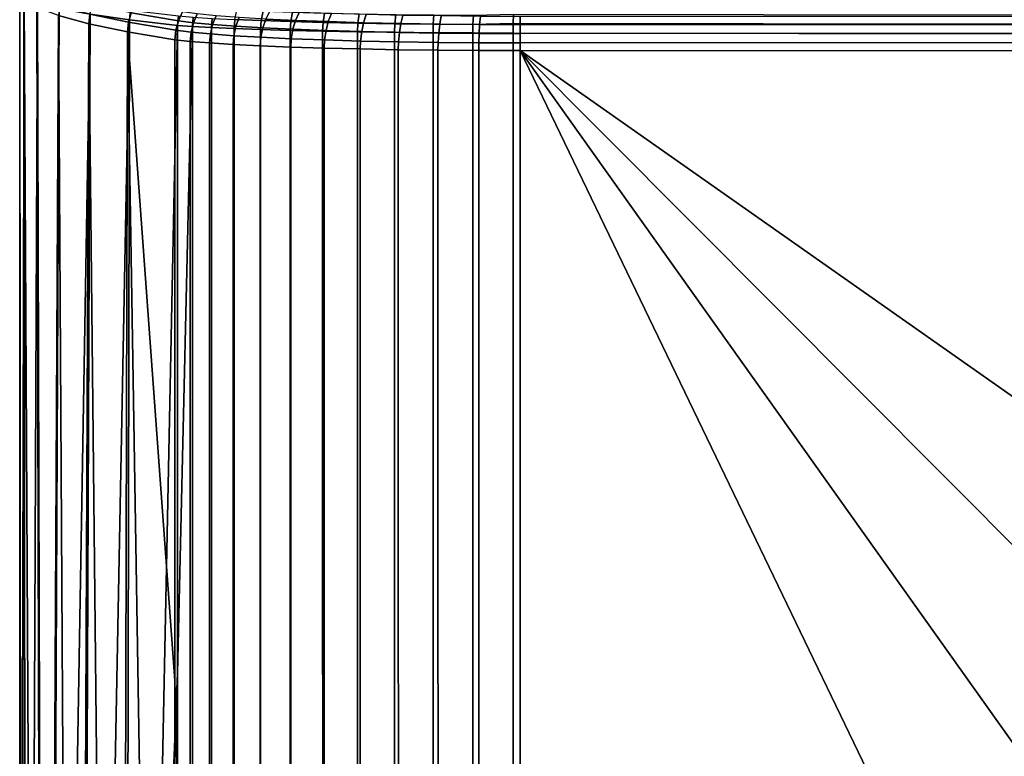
# Model space of a CAD drawing. Header units: metres. Extents: x -109 to 109, y -100 to 76.
# Tile 5 of 256: x -99 to -83, y -13 to -1. Entities that reach past the tile are written whole.
import ezdxf

# ---------------------------------------------------------------- set-up
doc = ezdxf.new("R2010")
doc.units = ezdxf.units.M
doc.layers.add('solid_21062310', color=7, linetype='CONTINUOUS')

msp = doc.modelspace()

# ---------------------------------------------------------------- linework, layer by layer
at = {"layer": 'solid_21062310'}
for points in [[(-98.75, -0.418098, -0.011708), (-98.730972, -21.769121, 1.370872), (-98.66967, -21.778521, 2.816005), (-98.683006, -0.548312, 2.571937)], [(-98.75, -0.418098, -0.011708), (-98.749947, -21.76214, -0.074451), (-98.730972, -21.769121, 1.370872)], [(-98.75, -0.418098, -0.011708), (-98.678482, -0.511583, -2.657245), (-98.726646, -21.758141, -1.518876), (-98.749947, -21.76214, -0.074451)], [(-98.672752, -21.834181, -2.70216), (-98.726646, -21.758141, -1.518876), (-98.678482, -0.511583, -2.657245), (-98.661148, -21.757484, -2.961518)], [(-98.683006, -0.548312, 2.571937), (-98.66967, -21.778521, 2.816005), (-98.56601, -21.789492, 4.259587), (-98.680679, -0.550538, 2.616103)], [(-98.680679, -0.550538, 2.616103), (-98.56601, -21.789492, 4.259587), (-98.420074, -21.800888, 5.699795), (-98.475403, -0.680836, 5.201422)], [(-98.678482, -0.511583, -2.657245), (-98.465393, -0.604798, -5.295138), (-98.553497, -21.760315, -4.40177), (-98.661148, -21.757484, -2.961518)], [(-98.457748, -21.843161, -5.333211), (-98.553497, -21.760315, -4.40177), (-98.465393, -0.604798, -5.295138), (-98.403671, -21.766331, -5.839262)], [(-98.465393, -0.604798, -5.295138), (-98.113792, -0.696942, -7.902711), (-98.2117, -21.774775, -7.27282), (-98.403671, -21.766331, -5.839262)], [(-96.961082, -0.767531, 12.972124), (-96.201729, -0.895038, 15.492537), (-96.137756, -0.754056, 15.478643), (-96.896332, -0.626492, 12.961742)], [(-98.127739, -0.812615, 7.816135), (-98.475403, -0.680836, 5.201422), (-98.420074, -21.800888, 5.699795), (-98.232086, -21.811644, 7.134549)], [(-97.618645, -0.78914, -10.511808), (-97.977753, -21.784542, -8.700654), (-98.2117, -21.774775, -7.27282), (-98.113792, -0.696942, -7.902711)], [(-97.626175, -0.78825, 10.413388), (-98.113129, -0.65733, 7.821765), (-98.127739, -0.812615, 7.816135), (-97.640999, -0.943274, 10.408626)], [(-97.618645, -0.78914, -10.511808), (-97.702248, -21.794136, -10.120281), (-97.977753, -21.784542, -8.700654)], [(-96.983978, -0.880267, -13.090623), (-97.386406, -21.80134, -11.526646), (-97.702248, -21.794136, -10.120281), (-97.618645, -0.78914, -10.511808)], [(-97.001556, -0.917676, 12.97543), (-97.626175, -0.78825, 10.413388), (-97.640999, -0.943274, 10.408626), (-97.016533, -1.072444, 12.971572)], [(-97.626175, -0.78825, 10.413388), (-97.001556, -0.917676, 12.97543), (-96.961082, -0.767531, 12.972124), (-97.585434, -0.637871, 10.412326)], [(-96.969528, -0.725016, -13.092229), (-96.983978, -0.880267, -13.090623), (-97.618645, -0.78914, -10.511808), (-97.604248, -0.633706, -10.514269)], [(-97.001556, -0.917676, 12.97543), (-96.241852, -1.045107, 15.49809), (-96.201729, -0.895038, 15.492537), (-96.961082, -0.767531, 12.972124)], [(-96.201309, -0.814542, -15.619841), (-96.215813, -0.969615, -15.619077), (-96.983978, -0.880267, -13.090623), (-96.969528, -0.725016, -13.092229)], [(-95.898979, -0.785162, 16.084276), (-96.137756, -0.754056, 15.478643), (-96.201729, -0.895038, 15.492537), (-95.960159, -0.926503, 16.105223)], [(-95.593498, -0.814689, 16.659454), (-95.898979, -0.785162, 16.084276), (-95.960159, -0.926503, 16.105223), (-95.651131, -0.956373, 16.687098)], [(-95.260155, -0.725207, -17.313522), (-94.841087, -0.742826, -17.803045), (-94.871292, -0.893965, -17.826498), (-95.293358, -0.87622, -17.333477)], [(-94.841087, -0.742826, -17.803045), (-94.370575, -0.758681, -18.243544), (-94.397423, -0.909934, -18.270147), (-94.871292, -0.893965, -17.826498)], [(-94.262054, -0.760338, 18.066275), (-94.733826, -0.73805, 17.632092), (-94.798782, -0.867513, 17.688484), (-94.319504, -0.890156, 18.129572)], [(-94.370575, -0.758681, -18.243544), (-93.854347, -0.772575, -18.62957), (-93.877502, -0.923927, -18.658934), (-94.397423, -0.909934, -18.270147)], [(-93.744286, -0.779761, 18.444626), (-94.262054, -0.760338, 18.066275), (-94.319504, -0.890156, 18.129572), (-93.793495, -0.909888, 18.513945)], [(-93.854347, -0.772575, -18.62957), (-93.298706, -0.784339, -18.956402), (-93.317879, -0.935775, -18.988104), (-93.877502, -0.923927, -18.658934)], [(-93.187103, -0.796067, 18.762281), (-93.744286, -0.779761, 18.444626), (-93.793495, -0.909888, 18.513945), (-93.22744, -0.926454, 18.836657)], [(-93.298706, -0.784339, -18.956402), (-92.710472, -0.793828, -19.220047), (-92.725441, -0.945332, -19.253635), (-93.317879, -0.935775, -18.988104)], [(-98.121407, -21.916969, 7.819936), (-98.002419, -21.820601, 8.56166), (-98.127739, -0.812615, 7.816135), (-98.232086, -21.811644, 7.134549)], [(-97.640999, -0.943274, 10.408626), (-98.127739, -0.812615, 7.816135), (-98.002419, -21.820601, 8.56166), (-97.731636, -21.826466, 9.978835)], [(-97.633339, -21.938999, 10.411177), (-97.420555, -21.827663, 11.383402), (-97.640999, -0.943274, 10.408626), (-97.731636, -21.826466, 9.978835)], [(-97.016533, -1.072444, 12.971572), (-97.640999, -0.943274, 10.408626), (-97.420555, -21.827663, 11.383402), (-97.070213, -21.822819, 12.772676)], [(-96.983978, -0.880267, -13.090623), (-97.031921, -21.803652, -12.914903), (-97.386406, -21.80134, -11.526646)], [(-96.215813, -0.969615, -15.619077), (-96.64093, -21.798594, -14.280345), (-97.031921, -21.803652, -12.914903), (-96.983978, -0.880267, -13.090623)], [(-96.241852, -1.045107, 15.49809), (-97.001556, -0.917676, 12.97543), (-97.016533, -1.072444, 12.971572), (-96.256943, -1.199629, 15.495126)], [(-95.960159, -0.926503, 16.105223), (-96.201729, -0.895038, 15.492537), (-96.241852, -1.045107, 15.49809), (-95.998543, -1.076793, 16.115196)], [(-95.976219, -0.988079, -16.224403), (-96.215813, -0.969615, -15.619077), (-96.201309, -0.814542, -15.619841), (-95.96244, -0.836262, -16.22331)], [(-95.651131, -0.956373, 16.687098), (-95.960159, -0.926503, 16.105223), (-95.998543, -1.076793, 16.115196), (-95.687279, -1.106879, 16.701275)], [(-95.96244, -0.836262, -16.22331), (-95.658539, -0.85691, -16.796978), (-95.671326, -1.005628, -16.799747), (-95.976219, -0.988079, -16.224403)], [(-95.658539, -0.85691, -16.796978), (-95.293358, -0.87622, -17.333477), (-95.304962, -1.022042, -17.337906), (-95.671326, -1.005628, -16.799747)], [(-95.22522, -0.842252, 17.19639), (-95.593498, -0.814689, 16.659454), (-95.651131, -0.956373, 16.687098), (-95.278557, -0.984257, 17.230291)], [(-95.293358, -0.87622, -17.333477), (-94.871292, -0.893965, -17.826498), (-94.881561, -1.037125, -17.832392), (-95.304962, -1.022042, -17.337906)], [(-94.798782, -0.867513, 17.688484), (-95.22522, -0.842252, 17.19639), (-95.278557, -0.984257, 17.230291), (-94.847145, -1.009813, 17.728119)], [(-94.871292, -0.893965, -17.826498), (-94.397423, -0.909934, -18.270147), (-94.406281, -1.050694, -18.277205), (-94.881561, -1.037125, -17.832392)], [(-94.319504, -0.890156, 18.129572), (-94.798782, -0.867513, 17.688484), (-94.847145, -1.009813, 17.728119), (-94.362282, -1.03272, 18.174349)], [(-94.397423, -0.909934, -18.270147), (-93.877502, -0.923927, -18.658934), (-93.884941, -1.06258, -18.66692), (-94.406281, -1.050694, -18.277205)], [(-93.793495, -0.909888, 18.513945), (-94.319504, -0.890156, 18.129572), (-94.362282, -1.03272, 18.174349), (-93.830132, -1.052682, 18.563206)], [(-93.877502, -0.923927, -18.658934), (-93.317879, -0.935775, -18.988104), (-93.323868, -1.072643, -18.996826), (-93.884941, -1.06258, -18.66692)], [(-93.22744, -0.926454, 18.836657), (-93.793495, -0.909888, 18.513945), (-93.830132, -1.052682, 18.563206), (-93.257477, -1.069441, 18.889683)], [(-93.317879, -0.935775, -18.988104), (-92.725441, -0.945332, -19.253635), (-92.729904, -1.08076, -19.262905), (-93.323868, -1.072643, -18.996826)], [(-92.628639, -0.939643, 19.09358), (-93.22744, -0.926454, 18.836657), (-93.257477, -1.069441, 18.889683), (-92.651688, -1.082784, 19.149607)], [(-92.597679, -0.80905, 19.015179), (-93.187103, -0.796067, 18.762281), (-93.22744, -0.926454, 18.836657), (-92.628639, -0.939643, 19.09358)], [(-92.725441, -0.945332, -19.253635), (-92.107277, -0.952483, -19.452305), (-92.110268, -1.086831, -19.461943), (-92.729904, -1.08076, -19.262905)], [(-92.710472, -0.793828, -19.220047), (-92.096695, -0.800928, -19.417305), (-92.107277, -0.952483, -19.452305), (-92.725441, -0.945332, -19.253635)], [(-92.004578, -0.949286, 19.281425), (-92.628639, -0.939643, 19.09358), (-92.651688, -1.082784, 19.149607), (-92.02034, -1.09254, 19.339645)], [(-91.983414, -0.818541, 19.200079), (-92.597679, -0.80905, 19.015179), (-92.628639, -0.939643, 19.09358), (-92.004578, -0.949286, 19.281425)], [(-92.096695, -0.800928, -19.417305), (-91.46463, -0.80555, -19.545719), (-91.470688, -0.957138, -19.581638), (-92.107277, -0.952483, -19.452305)], [(-91.351898, -0.824418, 19.314564), (-91.983414, -0.818541, 19.200079), (-92.004578, -0.949286, 19.281425), (-91.363007, -0.955257, 19.397734)], [(-91.470688, -0.957138, -19.581638), (-90.823738, -0.939826, -19.637018), (-90.824379, -1.092569, -19.650059), (-91.472427, -1.090781, -19.591526)], [(-91.46463, -0.80555, -19.545719), (-90.822197, -0.791515, -19.598259), (-90.823738, -0.939826, -19.637018), (-91.470688, -0.957138, -19.581638)], [(-90.711609, -0.826588, 19.357237), (-91.351898, -0.824418, 19.314564), (-91.363007, -0.955257, 19.397734), (-90.712517, -0.957463, 19.441093)], [(-58.716366, -0.980183, -20.758232), (-58.717014, -1.132924, -20.771273), (-90.824379, -1.092569, -19.650059), (-90.823738, -0.939826, -19.637018)], [(-90.823738, -0.939826, -19.637018), (-90.822197, -0.791515, -19.598259), (-58.714825, -0.831874, -20.719473), (-58.716366, -0.980183, -20.758232)], [(-90.711609, -0.826588, 19.357237), (-90.712517, -0.957463, 19.441093), (-58.69326, -0.955627, 19.751831), (-58.692348, -0.829593, 19.66728)], [(-97.007668, -21.944921, 12.971788), (-96.681877, -21.810518, 14.144016), (-97.016533, -1.072444, 12.971572), (-97.070213, -21.822819, 12.772676)], [(-97.016533, -1.072444, 12.971572), (-96.256935, -11.494609, 15.495141), (-96.256943, -1.199629, 15.495126)], [(-96.681877, -21.810518, 14.144016), (-96.256943, -21.789589, 15.495131), (-96.256935, -11.494609, 15.495141), (-97.016533, -1.072444, 12.971572)], [(-96.215813, -0.969615, -15.619077), (-96.215805, -11.376868, -15.619093), (-96.64093, -21.798594, -14.280345)], [(-95.998543, -1.076793, 16.115196), (-96.241852, -1.045107, 15.49809), (-96.256943, -1.199629, 15.495126), (-96.012703, -1.226582, 16.11467)], [(-95.976219, -0.988079, -16.224403), (-96.215805, -11.376868, -15.619093), (-96.215813, -0.969615, -15.619077)], [(-95.976204, -21.776505, -16.224434), (-96.215813, -21.784122, -15.619079), (-96.215805, -11.376868, -15.619093), (-95.976219, -0.988079, -16.224403)], [(-95.998543, -1.076793, 16.115196), (-96.012703, -1.226582, 16.11467), (-95.70015, -1.252169, 16.702833), (-95.687279, -1.106879, 16.701275)], [(-95.976219, -0.988079, -16.224403), (-95.671326, -1.005628, -16.799747), (-95.671265, -21.769598, -16.799854), (-95.976204, -21.776505, -16.224434)], [(-95.687279, -1.106879, 16.701275), (-95.70015, -1.252169, 16.702833), (-95.323387, -1.276055, 17.2519), (-95.312019, -1.134964, 17.24839)], [(-95.278557, -0.984257, 17.230291), (-95.651131, -0.956373, 16.687098), (-95.687279, -1.106879, 16.701275), (-95.312019, -1.134964, 17.24839)], [(-95.671326, -1.005628, -16.799747), (-95.304962, -1.022042, -17.337906), (-95.30481, -21.762943, -17.338099), (-95.671265, -21.769598, -16.799854)], [(-94.847145, -1.009813, 17.728119), (-95.278557, -0.984257, 17.230291), (-95.312019, -1.134964, 17.24839), (-94.877487, -1.160705, 17.749817)], [(-95.304962, -1.022042, -17.337906), (-94.881561, -1.037125, -17.832392), (-94.881287, -21.756266, -17.83268), (-95.30481, -21.762943, -17.338099)], [(-94.881561, -1.037125, -17.832392), (-94.406281, -1.050694, -18.277205), (-94.405807, -21.749535, -18.277601), (-94.881287, -21.756266, -17.83268)], [(-94.362282, -1.03272, 18.174349), (-94.847145, -1.009813, 17.728119), (-94.877487, -1.160705, 17.749817), (-94.389114, -1.183777, 18.199274)], [(-94.406281, -1.050694, -18.277205), (-93.884941, -1.06258, -18.66692), (-93.884209, -21.743017, -18.667408), (-94.405807, -21.749535, -18.277601)], [(-93.830132, -1.052682, 18.563206), (-94.362282, -1.03272, 18.174349), (-94.389114, -1.183777, 18.199274), (-93.853119, -1.203883, 18.590942)], [(-93.884941, -1.06258, -18.66692), (-93.323868, -1.072643, -18.996826), (-93.322876, -21.737196, -18.997335), (-93.884209, -21.743017, -18.667408)], [(-93.257477, -1.069441, 18.889683), (-93.830132, -1.052682, 18.563206), (-93.853119, -1.203883, 18.590942), (-93.276321, -1.220764, 18.919781)], [(-93.323868, -1.072643, -18.996826), (-92.729904, -1.08076, -19.262905), (-92.728752, -21.732832, -19.263348), (-93.322876, -21.737196, -18.997335)], [(-92.651688, -1.082784, 19.149607), (-93.257477, -1.069441, 18.889683), (-93.276321, -1.220764, 18.919781), (-92.666145, -1.234204, 19.181585)], [(-92.729904, -1.08076, -19.262905), (-92.110268, -1.086831, -19.461943), (-92.109154, -21.730848, -19.462233), (-92.728752, -21.732832, -19.263348)], [(-92.02034, -1.09254, 19.339645), (-92.651688, -1.082784, 19.149607), (-92.666145, -1.234204, 19.181585), (-92.030228, -1.24403, 19.372999)], [(-92.107277, -0.952483, -19.452305), (-91.470688, -0.957138, -19.581638), (-91.472427, -1.090781, -19.591526), (-92.110268, -1.086831, -19.461943)], [(-92.110268, -1.086831, -19.461943), (-91.472427, -1.090781, -19.591526), (-91.47168, -21.732321, -19.591637), (-92.109154, -21.730848, -19.462233)], [(-91.371277, -1.09858, 19.457312), (-92.02034, -1.09254, 19.339645), (-92.030228, -1.24403, 19.372999), (-91.376465, -1.250114, 19.491518)], [(-91.363007, -0.955257, 19.397734), (-92.004578, -0.949286, 19.281425), (-92.02034, -1.09254, 19.339645), (-91.371277, -1.09858, 19.457312)], [(-91.472427, -1.090781, -19.591526), (-90.824379, -1.092569, -19.650059), (-90.824379, -21.738291, -19.650059), (-91.47168, -21.732321, -19.591637)], [(-90.713196, -1.100818, 19.501183), (-91.371277, -1.09858, 19.457312), (-91.376465, -1.250114, 19.491518), (-90.713615, -1.252374, 19.535711)], [(-90.712517, -0.957463, 19.441093), (-91.363007, -0.955257, 19.397734), (-91.371277, -1.09858, 19.457312), (-90.713196, -1.100818, 19.501183)], [(-80.981468, -21.874912, -19.993782), (-90.824379, -21.738291, -19.650059), (-90.824379, -1.092569, -19.650059), (-58.717014, -1.132924, -20.771273)], [(-90.713196, -1.100818, 19.501183), (-90.713615, -1.252374, 19.535711), (-58.694408, -1.241007, 19.852026), (-58.693951, -1.094078, 19.814001)], [(-90.712517, -0.957463, 19.441093), (-90.713196, -1.100818, 19.501183), (-58.693951, -1.094078, 19.814001), (-58.69326, -0.955627, 19.751831)], [(-96.012703, -1.226582, 16.11467), (-96.256943, -1.199629, 15.495126), (-96.256935, -11.494609, 15.495141), (-96.012741, -21.779472, 16.114586)], [(-95.70015, -1.252169, 16.702833), (-96.012703, -1.226582, 16.11467), (-96.012741, -21.779472, 16.114586), (-95.700233, -21.769991, 16.702688)], [(-95.323387, -1.276055, 17.2519), (-95.70015, -1.252169, 16.702833), (-95.700233, -21.769991, 16.702688), (-95.323486, -21.760836, 17.251772)], [(-95.312019, -1.134964, 17.24839), (-95.323387, -1.276055, 17.2519), (-94.887215, -1.297937, 17.754948), (-94.877487, -1.160705, 17.749817)], [(-94.877487, -1.160705, 17.749817), (-94.887215, -1.297937, 17.754948), (-94.397202, -1.317544, 18.205601), (-94.389114, -1.183777, 18.199274)], [(-94.389114, -1.183777, 18.199274), (-94.397202, -1.317544, 18.205601), (-93.859627, -1.33462, 18.598129), (-93.853119, -1.203883, 18.590942)], [(-93.853119, -1.203883, 18.590942), (-93.859627, -1.33462, 18.598129), (-93.281311, -1.348953, 18.92758), (-93.276321, -1.220764, 18.919781)], [(-93.276321, -1.220764, 18.919781), (-93.281311, -1.348953, 18.92758), (-92.66964, -1.36036, 19.189774), (-92.666145, -1.234204, 19.181585)], [(-92.666145, -1.234204, 19.181585), (-92.66964, -1.36036, 19.189774), (-92.032379, -1.368696, 19.381401), (-92.030228, -1.24403, 19.372999)], [(-92.030228, -1.24403, 19.372999), (-92.032379, -1.368696, 19.381401), (-91.377563, -1.373855, 19.500055), (-91.376465, -1.250114, 19.491518)], [(-91.377563, -1.373855, 19.500055), (-90.713768, -1.375779, 19.54421), (-90.713615, -1.252374, 19.535711), (-91.376465, -1.250114, 19.491518)], [(-90.713615, -1.252374, 19.535711), (-90.713768, -1.375779, 19.54421), (-58.694614, -1.392238, 19.86482), (-58.694408, -1.241007, 19.852026)], [(-94.887215, -1.297937, 17.754948), (-95.323387, -1.276055, 17.2519), (-95.323486, -21.760836, 17.251772), (-94.887253, -21.751831, 17.754908)], [(-94.397202, -1.317544, 18.205601), (-94.887215, -1.297937, 17.754948), (-94.887253, -21.751831, 17.754908), (-94.397095, -21.743034, 18.20569)], [(-94.397202, -1.317544, 18.205601), (-94.397095, -21.743034, 18.20569), (-93.859306, -21.734705, 18.598337), (-93.859627, -1.33462, 18.598129)], [(-93.859627, -1.33462, 18.598129), (-93.859306, -21.734705, 18.598337), (-93.280777, -21.727329, 18.927847), (-93.281311, -1.348953, 18.92758)], [(-93.281311, -1.348953, 18.92758), (-93.280777, -21.727329, 18.927847), (-92.668961, -21.721579, 19.19002), (-92.66964, -1.36036, 19.189774)], [(-92.66964, -1.36036, 19.189774), (-92.668961, -21.721579, 19.19002), (-92.031685, -21.718267, 19.381569), (-92.032379, -1.368696, 19.381401)], [(-92.032379, -1.368696, 19.381401), (-92.031685, -21.718267, 19.381569), (-91.377052, -21.718313, 19.500118), (-91.377563, -1.373855, 19.500055)], [(-91.377052, -21.718313, 19.500118), (-90.713768, -21.722593, 19.54421), (-90.713768, -1.375779, 19.54421), (-91.377563, -1.373855, 19.500055)], [(-61.421329, -21.964008, 19.837519), (-58.87627, -21.976713, 19.863003), (-58.694614, -1.392238, 19.86482), (-90.713768, -1.375779, 19.54421)], [(-90.713768, -1.375779, 19.54421), (-70.260353, -21.910959, 19.749012), (-61.421329, -21.964008, 19.837519)], [(-90.713768, -1.375779, 19.54421), (-76.137512, -21.867123, 19.690163), (-70.260353, -21.910959, 19.749012)], [(-90.713768, -1.375779, 19.54421), (-80.859535, -21.826319, 19.642881), (-76.137512, -21.867123, 19.690163)], [(-90.713768, -1.375779, 19.54421), (-90.713768, -21.722593, 19.54421), (-80.859535, -21.826319, 19.642881)], [(-96.215805, -11.376868, -15.619093), (-96.215813, -21.784122, -15.619079), (-96.64093, -21.798594, -14.280345)], [(-96.012741, -21.779472, 16.114586), (-96.256935, -11.494609, 15.495141), (-96.256943, -21.789589, 15.495131)]]:
    msp.add_3dface(points, dxfattribs=at)

doc.saveas('drawing.dxf')
